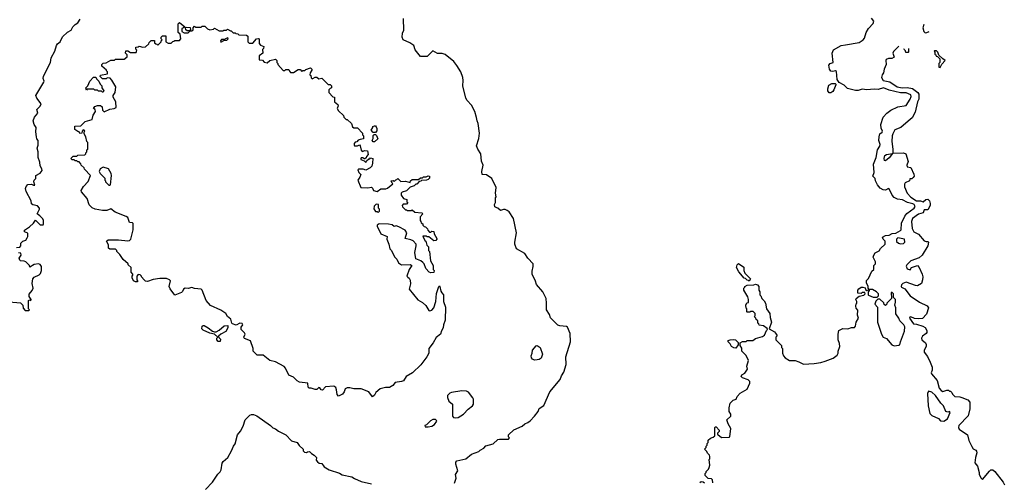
# Model space of a CAD drawing. Extents: x 1793424 to 1900092, y 321114 to 470632.
# Tile 185 of 256: x 1887257 to 1897717, y 404662 to 409580. Entities that reach past the tile are written whole.
import ezdxf

# ---------------------------------------------------------------- set-up
doc = ezdxf.new("R2010")
doc.units = 0

msp = doc.modelspace()

# ---------------------------------------------------------------- linework, layer by layer
at = {"layer": '0CON05XD'}
for points in [[(1887222, 407158), (1887258, 407162), (1887270, 407175), (1887270, 407205), (1887290, 407225), (1887323, 407237), (1887338, 407262), (1887343, 407275), (1887342, 407312), (1887308, 407325), (1887307, 407343), (1887362, 407378), (1887403, 407417), (1887425, 407450), (1887475, 407400), (1887505, 407400), (1887508, 407405), (1887509, 407445), (1887501, 407461), (1887470, 407495), (1887442, 407515), (1887469, 407565), (1887468, 407575), (1887445, 407601), (1887395, 407613), (1887384, 407624), (1887378, 407655), (1887326, 407755), (1887320, 407785), (1887324, 407806), (1887345, 407827), (1887383, 407833), (1887405, 407820), (1887418, 407822), (1887408, 407855), (1887412, 407875), (1887427, 407893), (1887428, 407925), (1887475, 407947), (1887494, 407975), (1887491, 407995), (1887474, 408025), (1887470, 408065), (1887453, 408115), (1887453, 408175), (1887444, 408215), (1887454, 408245), (1887454, 408295), (1887439, 408315), (1887434, 408335), (1887428, 408388), (1887431, 408435), (1887410, 408465), (1887400, 408505), (1887414, 408545), (1887450, 408585), (1887439, 408625), (1887475, 408659), (1887485, 408685), (1887439, 408745), (1887430, 408775), (1887515, 408917), (1887518, 408925), (1887507, 408955), (1887510, 408980), (1887585, 409125), (1887591, 409175), (1887629, 409245), (1887648, 409305), (1887657, 409323), (1887687, 409345), (1887712, 409398), (1887765, 409447), (1887805, 409468), (1887820, 409505), (1887845, 409530), (1887875, 409548), (1887898, 409585)], [(1891005, 405570), (1890965, 405623), (1890885, 405657), (1890806, 405654), (1890765, 405666), (1890735, 405667), (1890714, 405656), (1890703, 405625), (1890685, 405598), (1890645, 405578), (1890628, 405595), (1890624, 405645), (1890615, 405668), (1890595, 405684), (1890505, 405677), (1890475, 405642), (1890460, 405645), (1890446, 405666), (1890435, 405670), (1890415, 405650), (1890395, 405648), (1890355, 405663), (1890333, 405663), (1890323, 405673), (1890317, 405717), (1890228, 405728), (1890205, 405740), (1890165, 405780), (1890115, 405800), (1890082, 405875), (1890065, 405892), (1889975, 405942), (1889915, 405956), (1889845, 406012), (1889780, 406015), (1889738, 406055), (1889737, 406085), (1889707, 406165), (1889645, 406192), (1889638, 406205), (1889652, 406235), (1889645, 406252), (1889608, 406288), (1889608, 406312), (1889628, 406335), (1889619, 406349), (1889595, 406352), (1889557, 406333), (1889518, 406348), (1889510, 406355), (1889500, 406395), (1889466, 406425), (1889447, 406455), (1889393, 406493), (1889283, 406543), (1889238, 406595), (1889196, 406705), (1889185, 406714), (1889115, 406721), (1889085, 406732), (1889045, 406722), (1889015, 406727), (1888998, 406715), (1888988, 406692), (1888975, 406678), (1888905, 406650), (1888855, 406718), (1888846, 406745), (1888858, 406805), (1888850, 406815), (1888815, 406827), (1888745, 406829), (1888675, 406818), (1888614, 406796), (1888595, 406801), (1888578, 406815), (1888550, 406845), (1888550, 406855), (1888538, 406868), (1888515, 406870), (1888500, 406855), (1888500, 406815), (1888510, 406805), (1888508, 406792), (1888488, 406792), (1888465, 406802), (1888450, 406835), (1888450, 406855), (1888460, 406865), (1888460, 406875), (1888440, 406895), (1888440, 406945), (1888410, 406975), (1888410, 406985), (1888355, 407030), (1888320, 407085), (1888290, 407115), (1888290, 407125), (1888275, 407140), (1888215, 407140), (1888202, 407152), (1888200, 407185), (1888180, 407225), (1888195, 407238), (1888305, 407241), (1888405, 407229), (1888425, 407232), (1888436, 407245), (1888464, 407345), (1888462, 407412), (1888455, 407419), (1888424, 407425), (1888406, 407476), (1888389, 407489), (1888270, 407535), (1888225, 407570), (1888183, 407553), (1888135, 407550), (1888060, 407565), (1888025, 407580), (1887995, 407610), (1887975, 407680), (1887915, 407750), (1887910, 407765), (1887935, 407808), (1887985, 407858), (1888008, 407925), (1887945, 407990), (1887940, 408005), (1887910, 408035), (1887908, 408048), (1887888, 408068), (1887875, 408070), (1887865, 408080), (1887845, 408080), (1887835, 408090), (1887815, 408090), (1887800, 408105), (1887825, 408130), (1887865, 408130), (1887875, 408140), (1887948, 408142), (1887960, 408155), (1887960, 408165), (1887970, 408175), (1887970, 408195), (1887980, 408205), (1887980, 408275), (1887970, 408285), (1887960, 408335), (1887940, 408365), (1887940, 408385), (1887948, 408398), (1887932, 408408), (1887920, 408395), (1887918, 408372), (1887895, 408370), (1887888, 408388), (1887875, 408390), (1887842, 408412), (1887842, 408448), (1887905, 408450), (1887953, 408497), (1888025, 408520), (1888038, 408565), (1888063, 408605), (1888060, 408625), (1888042, 408635), (1888055, 408658), (1888085, 408667), (1888117, 408667), (1888132, 408655), (1888138, 408618), (1888155, 408602), (1888215, 408627), (1888260, 408635), (1888282, 408648), (1888277, 408707), (1888250, 408755), (1888250, 408775), (1888270, 408805), (1888277, 408867), (1888237, 408937), (1888218, 408958), (1888185, 408960), (1888175, 408950), (1888135, 408950), (1888110, 408975), (1888115, 408990), (1888190, 409005), (1888190, 409025), (1888180, 409035), (1888180, 409045), (1888130, 409085), (1888130, 409105), (1888143, 409117), (1888175, 409120), (1888225, 409150), (1888265, 409150), (1888275, 409160), (1888365, 409160), (1888400, 409185), (1888400, 409205), (1888380, 409225), (1888385, 409250), (1888405, 409250), (1888435, 409230), (1888495, 409230), (1888500, 409255), (1888490, 409265), (1888492, 409288), (1888515, 409290), (1888525, 409298), (1888565, 409288), (1888595, 409290), (1888628, 409322), (1888632, 409338), (1888655, 409360), (1888688, 409358), (1888690, 409335), (1888702, 409322), (1888715, 409320), (1888725, 409310), (1888760, 409345), (1888760, 409355), (1888770, 409365), (1888760, 409375), (1888760, 409395), (1888775, 409410), (1888808, 409408), (1888810, 409345), (1888835, 409330), (1888865, 409330), (1888882, 409348), (1888895, 409350), (1888905, 409360), (1888955, 409360), (1888970, 409375), (1888960, 409425), (1888940, 409445), (1888940, 409535), (1888955, 409550), (1889010, 409505), (1888998, 409492), (1888980, 409485), (1888980, 409455), (1889005, 409440), (1889045, 409440), (1889060, 409455), (1889060, 409460), (1889035, 409460), (1889022, 409472), (1889020, 409495), (1889025, 409500), (1889068, 409498), (1889070, 409475), (1889060, 409460), (1889085, 409460), (1889098, 409472), (1889100, 409495), (1889115, 409510), (1889125, 409500), (1889185, 409500), (1889195, 409510), (1889225, 409510), (1889252, 409482), (1889275, 409472), (1889315, 409480), (1889325, 409490), (1889375, 409460), (1889415, 409460), (1889425, 409470), (1889455, 409470), (1889465, 409478), (1889495, 409460), (1889505, 409460), (1889525, 409440), (1889545, 409440), (1889552, 409432), (1889575, 409430), (1889585, 409420), (1889667, 409417), (1889680, 409405), (1889680, 409345), (1889695, 409330), (1889735, 409330), (1889772, 409378), (1889795, 409380), (1889800, 409375), (1889800, 409325), (1889815, 409310), (1889850, 409295), (1889848, 409275), (1889838, 409262), (1889840, 409225), (1889800, 409195), (1889802, 409152), (1889835, 409150), (1889855, 409130), (1889885, 409120), (1889913, 409147), (1889975, 409160), (1889990, 409145), (1889990, 409125), (1890000, 409115), (1890000, 409105), (1890055, 409040), (1890075, 409040), (1890085, 409050), (1890115, 409050), (1890122, 409032), (1890135, 409020), (1890165, 409020), (1890215, 409050), (1890235, 409050), (1890255, 409030), (1890265, 409040), (1890285, 409040), (1890295, 409050), (1890347, 409067), (1890360, 409055), (1890360, 409045), (1890342, 409015), (1890340, 408995), (1890350, 408985), (1890352, 408962), (1890365, 408950), (1890370, 408955), (1890395, 408970), (1890415, 408970), (1890435, 408952), (1890467, 408957), (1890535, 408890), (1890555, 408890), (1890570, 408875), (1890570, 408855), (1890555, 408850), (1890540, 408835), (1890540, 408805), (1890585, 408760), (1890600, 408755), (1890602, 408705), (1890637, 408677), (1890640, 408665), (1890630, 408635), (1890645, 408610), (1890695, 408560), (1890700, 408545), (1890725, 408520), (1890735, 408520), (1890780, 408475), (1890792, 408442), (1890805, 408430), (1890845, 408430), (1890900, 408375), (1890900, 408355), (1890910, 408345), (1890908, 408312), (1890873, 408307), (1890852, 408298), (1890838, 408282), (1890822, 408278), (1890810, 408265), (1890810, 408245), (1890815, 408240), (1890845, 408240), (1890865, 408250), (1890875, 408240), (1890884, 408194), (1890895, 408180), (1890925, 408190), (1890950, 408185), (1890958, 408145), (1890940, 408125), (1890938, 408112), (1890925, 408100), (1890915, 408100), (1890905, 408110), (1890885, 408110), (1890880, 408105), (1890882, 408092), (1890918, 408078), (1890935, 408060), (1890942, 408078), (1890965, 408100), (1890975, 408100), (1890985, 408110), (1891010, 408105), (1891006, 408054), (1890997, 408023), (1890980, 408005), (1890935, 407980), (1890905, 407992), (1890855, 407990), (1890850, 407985), (1890860, 407955), (1890880, 407935), (1890870, 407905), (1890848, 407875), (1890880, 407795), (1890955, 407792), (1890995, 407800), (1891005, 407790), (1891014, 407764), (1891055, 407752), (1891095, 407783), (1891145, 407783), (1891165, 407790), (1891220, 407835), (1891212, 407842), (1891202, 407868), (1891225, 407870), (1891235, 407860), (1891252, 407878), (1891265, 407880), (1891275, 407890), (1891305, 407860), (1891355, 407862), (1891405, 407850), (1891410, 407865), (1891425, 407880), (1891495, 407880), (1891515, 407900), (1891535, 407900), (1891545, 407910), (1891575, 407910), (1891595, 407920), (1891610, 407915), (1891610, 407895), (1891595, 407880), (1891577, 407873)], [(1891877, 404653), (1891892, 404705), (1891888, 404745), (1891910, 404785), (1891890, 404855), (1891890, 404875), (1891901, 404889), (1891997, 404913), (1892055, 404962), (1892135, 404990), (1892150, 405005), (1892188, 405025), (1892209, 405051), (1892285, 405072), (1892335, 405118), (1892355, 405122), (1892448, 405122), (1892460, 405135), (1892450, 405145), (1892450, 405165), (1892505, 405218), (1892595, 405258), (1892622, 405285), (1892655, 405297), (1892680, 405315), (1892727, 405365), (1892764, 405416), (1892777, 405445), (1892825, 405477), (1892889, 405625), (1892999, 405755), (1893014, 405795), (1893039, 405831), (1893061, 405915), (1893060, 405995), (1893109, 406155), (1893106, 406245), (1893075, 406310), (1893065, 406319), (1892995, 406324), (1892975, 406331), (1892895, 406412), (1892886, 406445), (1892853, 406495), (1892854, 406565), (1892848, 406615), (1892816, 406685), (1892746, 406765), (1892735, 406800), (1892702, 406875), (1892700, 406905), (1892713, 406955), (1892711, 406985), (1892654, 407044), (1892623, 407095), (1892533, 407145), (1892516, 407195), (1892516, 407215), (1892534, 407315), (1892504, 407465), (1892455, 407537), (1892435, 407553), (1892415, 407562), (1892395, 407562), (1892365, 407550), (1892337, 407577), (1892325, 407578), (1892305, 407590), (1892302, 407615), (1892312, 407635), (1892312, 407685), (1892318, 407695), (1892311, 407735), (1892318, 407795), (1892273, 407893), (1892215, 407930), (1892170, 407935), (1892168, 407965), (1892182, 408035), (1892163, 408075), (1892154, 408154), (1892123, 408203), (1892110, 408240), (1892135, 408318), (1892142, 408375), (1892128, 408475), (1892116, 408505), (1892111, 408539), (1892093, 408605), (1892055, 408671), (1892011, 408721), (1891998, 408745), (1891963, 408875), (1891969, 408935), (1891966, 408965), (1891943, 409025), (1891902, 409092), (1891868, 409135), (1891775, 409209), (1891745, 409220), (1891695, 409222), (1891645, 409248), (1891585, 409190), (1891515, 409190), (1891459, 409259), (1891444, 409305), (1891403, 409333), (1891332, 409365), (1891320, 409395), (1891323, 409435), (1891337, 409467), (1891334, 409594)], [(1894793, 405413), (1894793, 405453), (1894806, 405504), (1894836, 405534), (1894868, 405545), (1894878, 405575), (1894911, 405609), (1894985, 405652), (1895012, 405715), (1895012, 405732), (1894995, 405750), (1894935, 405773), (1894922, 405785), (1894928, 405805), (1894959, 405821), (1894988, 405865), (1894982, 405895), (1895000, 405955), (1894975, 406010), (1894930, 406055), (1894927, 406087), (1894910, 406115), (1894910, 406145), (1894935, 406160), (1894975, 406160), (1894985, 406170), (1895045, 406170), (1895075, 406190), (1895147, 406213), (1895168, 406225), (1895190, 406275), (1895200, 406285), (1895198, 406298), (1895157, 406327), (1895112, 406332), (1895110, 406345), (1895100, 406355), (1895098, 406378), (1895082, 406392), (1895078, 406408), (1895062, 406422), (1895070, 406435), (1895070, 406455), (1895048, 406478), (1895023, 406477), (1895015, 406470), (1894985, 406470), (1894980, 406475), (1894980, 406505), (1894973, 406513), (1894970, 406545), (1894982, 406568), (1895000, 406575), (1895000, 406605), (1894992, 406632), (1894950, 406705), (1894950, 406725), (1894960, 406735), (1894960, 406745), (1894985, 406758), (1895055, 406760), (1895075, 406768), (1895095, 406760), (1895110, 406745), (1895110, 406705), (1895120, 406685), (1895120, 406655), (1895130, 406645), (1895140, 406615), (1895165, 406590), (1895178, 406565), (1895192, 406505), (1895227, 406455), (1895230, 406415), (1895243, 406365), (1895220, 406295), (1895275, 406262), (1895287, 406247), (1895300, 406225), (1895300, 406215), (1895290, 406205), (1895290, 406175), (1895350, 406115), (1895350, 406095), (1895360, 406085), (1895360, 406035), (1895370, 406005), (1895390, 405985), (1895435, 405958), (1895495, 405956), (1895535, 405943), (1895585, 405916), (1895695, 405924), (1895766, 405934), (1895812, 405948), (1895898, 405982), (1895940, 406015), (1895952, 406035), (1895952, 406055), (1895968, 406105), (1895967, 406137), (1895950, 406175), (1895950, 406235), (1895960, 406275), (1896003, 406297), (1896055, 406292), (1896095, 406308), (1896125, 406308), (1896135, 406320), (1896142, 406365), (1896167, 406405), (1896157, 406437), (1896162, 406492), (1896143, 406513), (1896140, 406535), (1896142, 406558), (1896150, 406565), (1896150, 406585), (1896140, 406605), (1896143, 406617), (1896175, 406640), (1896225, 406650), (1896240, 406665), (1896235, 406680), (1896205, 406680), (1896195, 406670), (1896162, 406672), (1896162, 406705), (1896171, 406719), (1896195, 406738), (1896215, 406738), (1896238, 406728), (1896242, 406712), (1896255, 406700), (1896280, 406710), (1896270, 406725), (1896270, 406745), (1896253, 406783), (1896253, 406807), (1896275, 406830), (1896310, 406905), (1896330, 406925), (1896332, 406965), (1896350, 406985), (1896350, 407005), (1896322, 407055), (1896330, 407075), (1896345, 407100), (1896386, 407124), (1896401, 407149), (1896450, 407195), (1896450, 407225), (1896430, 407245), (1896422, 407268), (1896453, 407287), (1896495, 407290), (1896525, 407308), (1896565, 407310), (1896615, 407338), (1896622, 407345), (1896626, 407415), (1896660, 407490), (1896682, 407518), (1896758, 407575), (1896770, 407595), (1896758, 407615), (1896744, 407624), (1896688, 407638), (1896635, 407666), (1896582, 407672), (1896548, 407688), (1896524, 407715), (1896495, 407782), (1896485, 407787), (1896455, 407768), (1896431, 407771), (1896398, 407788), (1896370, 407825), (1896350, 407865), (1896345, 407890), (1896320, 407915), (1896334, 407955), (1896328, 408045), (1896354, 408115), (1896369, 408195), (1896394, 408235), (1896397, 408253), (1896384, 408295), (1896386, 408335), (1896396, 408365), (1896420, 408385), (1896423, 408395), (1896407, 408427), (1896404, 408465), (1896428, 408545), (1896467, 408585), (1896511, 408619), (1896585, 408654), (1896673, 408667), (1896718, 408735), (1896728, 408765), (1896725, 408781), (1896675, 408804), (1896615, 408803), (1896495, 408831), (1896435, 408855), (1896375, 408837), (1896333, 408843), (1896255, 408835), (1896205, 408841), (1896163, 408827), (1896135, 408827), (1896050, 408850), (1896015, 408884), (1895961, 408911), (1895940, 408945), (1895935, 409030), (1895925, 409036), (1895895, 409029), (1895875, 409031), (1895859, 409055), (1895853, 409097), (1895865, 409115), (1895900, 409125), (1895889, 409225), (1895902, 409258), (1895985, 409304), (1896028, 409312), (1896175, 409338), (1896216, 409365), (1896230, 409385), (1896248, 409445), (1896274, 409486), (1896325, 409540), (1896330, 409565), (1896306, 409595)], [(1896861, 409530), (1896852, 409495), (1896860, 409455), (1896875, 409440), (1896895, 409442), (1896919, 409453)], [(1889395, 409340), (1889425, 409360), (1889458, 409362), (1889470, 409375), (1889468, 409388), (1889442, 409378), (1889435, 409370), (1889402, 409368), (1889390, 409355), (1889395, 409340)], [(1896597, 409300), (1896595, 409300), (1896538, 409242), (1896532, 409225), (1896548, 409182), (1896522, 409168), (1896485, 409168), (1896462, 409158), (1896458, 409145), (1896463, 409105), (1896440, 409055), (1896432, 409015), (1896418, 408992), (1896412, 408965), (1896430, 408935), (1896499, 408919), (1896577, 408865), (1896630, 408855), (1896685, 408860), (1896740, 408850), (1896797, 408805), (1896808, 408788), (1896810, 408735), (1896793, 408705), (1896769, 408595), (1896737, 408535), (1896695, 408500), (1896618, 408432), (1896555, 408410), (1896531, 408365), (1896524, 408345), (1896522, 408285), (1896533, 408205), (1896532, 408162), (1896645, 408164), (1896672, 408155), (1896696, 408074), (1896682, 408035), (1896684, 408015), (1896725, 408010), (1896756, 407936), (1896758, 407915), (1896749, 407901), (1896735, 407888), (1896713, 407887), (1896708, 407865), (1896665, 407844), (1896655, 407832), (1896655, 407802), (1896684, 407735), (1896725, 407694), (1896785, 407654), (1896825, 407655), (1896855, 407644), (1896882, 407669), (1896905, 407671), (1896921, 407655), (1896930, 407625), (1896928, 407605), (1896905, 407560), (1896865, 407557), (1896853, 407527), (1896805, 407514), (1896743, 407465), (1896731, 407435), (1896739, 407359), (1896754, 407325), (1896805, 407299), (1896865, 407230), (1896885, 407221), (1896905, 407222), (1896913, 407213), (1896906, 407174), (1896844, 407075), (1896812, 407048), (1896725, 407016), (1896682, 406975), (1896675, 406960), (1896685, 406932), (1896715, 406922), (1896730, 406945), (1896795, 406968), (1896812, 406945), (1896844, 406874), (1896850, 406845), (1896846, 406814), (1896836, 406774), (1896795, 406752), (1896773, 406753), (1896675, 406790), (1896640, 406775), (1896625, 406760), (1896620, 406745), (1896623, 406735), (1896660, 406720), (1896715, 406644), (1896815, 406577), (1896898, 406538), (1896910, 406515), (1896890, 406450), (1896846, 406404), (1896805, 406398), (1896764, 406404), (1896725, 406420), (1896714, 406416), (1896710, 406405), (1896751, 406345), (1896785, 406342), (1896851, 406321), (1896876, 406306), (1896892, 406275), (1896893, 406255), (1896887, 406245), (1896848, 406215), (1896838, 406195), (1896841, 406175), (1896878, 406145), (1896886, 406126), (1896886, 406104), (1896864, 406065), (1896866, 406045), (1896900, 406000), (1896930, 405940), (1896950, 405885), (1896952, 405855), (1896939, 405825), (1896942, 405815), (1897004, 405744), (1897025, 405663), (1897045, 405638), (1897065, 405628), (1897105, 405640), (1897125, 405640), (1897135, 405630), (1897145, 405630), (1897160, 405615), (1897165, 405600), (1897192, 405575), (1897245, 405571), (1897265, 405564), (1897328, 405538), (1897350, 405515), (1897352, 405442), (1897333, 405367), (1897235, 405266), (1897229, 405245), (1897238, 405228), (1897326, 405165), (1897341, 405105), (1897372, 405042), (1897385, 405019), (1897414, 405004), (1897422, 404992), (1897426, 404974), (1897409, 404925), (1897405, 404870), (1897432, 404832), (1897450, 404765), (1897450, 404745), (1897472, 404705), (1897485, 404690), (1897559, 404781), (1897575, 404793), (1897595, 404793), (1897617, 404775), (1897704, 404664), (1897717, 404635)], [(1896700, 409272), (1896700, 409235), (1896695, 409230), (1896672, 409232), (1896668, 409248), (1896652, 409262), (1896650, 409271)], [(1897035, 409070), (1897052, 409108), (1897090, 409145), (1897062, 409162), (1897022, 409202), (1897010, 409235), (1896998, 409248), (1896975, 409250), (1896970, 409245), (1896980, 409235), (1896980, 409215), (1896990, 409205), (1896992, 409192), (1897008, 409188), (1897030, 409165), (1897030, 409125), (1897020, 409115), (1897020, 409075), (1897035, 409070)], [(1888145, 408810), (1888135, 408810), (1888125, 408820), (1888095, 408820), (1888085, 408830), (1888055, 408830), (1888045, 408840), (1887975, 408840), (1887965, 408830), (1887960, 408855), (1887980, 408875), (1888002, 408928), (1888042, 408968), (1888065, 408970), (1888072, 408952), (1888098, 408928), (1888110, 408895), (1888130, 408875), (1888130, 408855), (1888150, 408825), (1888145, 408810)], [(1895875, 408802), (1895855, 408804), (1895842, 408825), (1895841, 408845), (1895853, 408885), (1895885, 408901), (1895920, 408900), (1895928, 408895), (1895927, 408887), (1895906, 408834), (1895894, 408815), (1895875, 408802)], [(1891035, 408380), (1891012, 408382), (1890992, 408405), (1891010, 408435), (1891010, 408445), (1891025, 408450), (1891035, 408450), (1891045, 408440), (1891052, 408422), (1891052, 408398), (1891035, 408380)], [(1891012, 408282), (1891002, 408295), (1891012, 408318), (1891013, 408347), (1891022, 408358), (1891035, 408360), (1891047, 408347), (1891060, 408315), (1891025, 408282), (1891012, 408282)], [(1896455, 408081), (1896445, 408083), (1896439, 408105), (1896448, 408135), (1896465, 408145), (1896528, 408158), (1896495, 408112), (1896455, 408081)], [(1888215, 407820), (1888220, 407825), (1888232, 407925), (1888228, 407945), (1888200, 407995), (1888145, 408012), (1888112, 407995), (1888102, 407965), (1888110, 407945), (1888160, 407895), (1888160, 407875), (1888170, 407865), (1888170, 407855), (1888205, 407820), (1888215, 407820)], [(1891577, 407873), (1891525, 407870), (1891518, 407862), (1891502, 407858), (1891475, 407830), (1891465, 407830), (1891447, 407813), (1891405, 407800), (1891365, 407760), (1891320, 407745), (1891310, 407735), (1891310, 407715), (1891335, 407680), (1891368, 407668), (1891370, 407645), (1891380, 407635), (1891365, 407620), (1891332, 407618), (1891320, 407605), (1891322, 407592), (1891355, 407560), (1891365, 407560), (1891375, 407550), (1891415, 407550), (1891425, 407560), (1891453, 407533), (1891528, 407528), (1891540, 407515), (1891510, 407485), (1891510, 407445), (1891520, 407435), (1891522, 407422), (1891538, 407408), (1891540, 407395), (1891552, 407382), (1891568, 407378), (1891588, 407358), (1891592, 407342), (1891612, 407322), (1891625, 407320), (1891635, 407330), (1891658, 407328), (1891660, 407305), (1891690, 407255), (1891690, 407245), (1891678, 407232), (1891655, 407230), (1891605, 407270), (1891585, 407270), (1891575, 407280), (1891540, 407280), (1891562, 407232), (1891570, 407225), (1891582, 407182), (1891600, 407165), (1891600, 407125), (1891610, 407115), (1891620, 407015), (1891650, 406965), (1891650, 406925), (1891660, 406915), (1891656, 406894), (1891625, 406887), (1891608, 406895), (1891573, 406935), (1891552, 406985), (1891540, 407000), (1891518, 407018), (1891466, 407036), (1891456, 407105), (1891470, 407175), (1891468, 407195), (1891438, 407228), (1891411, 407241), (1891353, 407255), (1891371, 407315), (1891352, 407342), (1891285, 407378), (1891255, 407388), (1891235, 407380), (1891215, 407398), (1891175, 407407), (1891075, 407410), (1891054, 407396), (1891053, 407385), (1891092, 407305), (1891160, 407275), (1891158, 407245), (1891180, 407195), (1891189, 407145), (1891206, 407125), (1891239, 407059), (1891262, 407035), (1891282, 406995), (1891314, 406974), (1891405, 406976), (1891422, 406965), (1891396, 406925), (1891371, 406855), (1891381, 406841), (1891395, 406833), (1891405, 406810), (1891407, 406773), (1891396, 406715), (1891485, 406602), (1891537, 406575), (1891570, 406540), (1891605, 406488), (1891615, 406483), (1891635, 406491), (1891657, 406515), (1891677, 406585), (1891685, 406670), (1891710, 406745), (1891715, 406750), (1891720, 406745), (1891730, 406695), (1891740, 406675), (1891760, 406655), (1891760, 406585), (1891782, 406525), (1891777, 406387), (1891758, 406335), (1891756, 406304), (1891738, 406272), (1891728, 406235), (1891680, 406200), (1891648, 406145), (1891604, 406086), (1891602, 406035), (1891582, 405995), (1891519, 405911), (1891430, 405825), (1891363, 405787), (1891335, 405742), (1891314, 405734), (1891246, 405724), (1891220, 405690), (1891185, 405670), (1891142, 405668), (1891086, 405654), (1891040, 405615), (1891025, 405588), (1891005, 405570)], [(1891065, 407530), (1891080, 407545), (1891080, 407565), (1891070, 407575), (1891070, 407615), (1891045, 407620), (1891023, 407597), (1891018, 407568), (1891035, 407540), (1891055, 407540), (1891065, 407530)], [(1896615, 407198), (1896645, 407202), (1896660, 407215), (1896658, 407248), (1896585, 407260), (1896570, 407245), (1896572, 407222), (1896593, 407203), (1896615, 407198)], [(1887145, 406580), (1887265, 406570), (1887290, 406545), (1887292, 406512), (1887315, 406490), (1887355, 406490), (1887360, 406495), (1887350, 406505), (1887350, 406595), (1887365, 406600), (1887375, 406590), (1887380, 406605), (1887358, 406638), (1887357, 406663), (1887389, 406701), (1887399, 406725), (1887390, 406775), (1887397, 406825), (1887409, 406841), (1887465, 406867), (1887479, 406881), (1887489, 406915), (1887489, 406955), (1887475, 406976), (1887455, 406983), (1887411, 406979), (1887365, 406950), (1887360, 406965), (1887322, 407005), (1887305, 407013), (1887265, 407018), (1887258, 407025), (1887253, 407043), (1887272, 407078), (1887268, 407098), (1887245, 407102)], [(1895005, 406800), (1894998, 406808), (1894985, 406810), (1894968, 406828), (1894952, 406832), (1894895, 406900), (1894872, 406945), (1894880, 406975), (1894892, 406988), (1894948, 406948), (1894950, 406915), (1894960, 406885), (1895020, 406825), (1895005, 406800)], [(1896365, 406630), (1896380, 406645), (1896380, 406665), (1896360, 406685), (1896315, 406712), (1896280, 406710), (1896280, 406695), (1896270, 406685), (1896270, 406655), (1896275, 406650), (1896325, 406630), (1896365, 406630)], [(1896545, 406112), (1896595, 406118), (1896608, 406125), (1896614, 406156), (1896655, 406270), (1896660, 406315), (1896651, 406335), (1896608, 406378), (1896597, 406405), (1896563, 406453), (1896563, 406515), (1896552, 406545), (1896562, 406578), (1896560, 406605), (1896540, 406625), (1896540, 406665), (1896525, 406680), (1896515, 406680), (1896520, 406615), (1896470, 406565), (1896470, 406555), (1896455, 406540), (1896442, 406552), (1896438, 406568), (1896395, 406610), (1896372, 406608), (1896352, 406588), (1896340, 406555), (1896370, 406525), (1896370, 406365), (1896412, 406235), (1896430, 406205), (1896465, 406192), (1896522, 406125), (1896545, 406112)], [(1889385, 406160), (1889365, 406160), (1889350, 406175), (1889350, 406195), (1889360, 406205), (1889328, 406238), (1889275, 406248), (1889205, 406280), (1889193, 406293), (1889195, 406320), (1889205, 406330), (1889215, 406330), (1889260, 406305), (1889305, 406270), (1889325, 406260), (1889345, 406260), (1889375, 406278), (1889430, 406325), (1889468, 406328), (1889468, 406305), (1889446, 406264), (1889393, 406237), (1889370, 406215), (1889372, 406202), (1889390, 406185), (1889385, 406160)], [(1894865, 406088), (1894845, 406090), (1894818, 406105), (1894803, 406135), (1894782, 406155), (1894782, 406168), (1894805, 406178), (1894845, 406180), (1894860, 406175), (1894888, 406148), (1894890, 406125), (1894865, 406088)], [(1892725, 405962), (1892705, 405970), (1892694, 405985), (1892690, 406005), (1892702, 406035), (1892706, 406065), (1892745, 406112), (1892755, 406117), (1892786, 406095), (1892811, 406025), (1892795, 405980), (1892775, 405966), (1892755, 405964), (1892725, 405962)], [(1891885, 405347), (1891915, 405352), (1891973, 405385), (1892020, 405440), (1892066, 405474), (1892076, 405494), (1892077, 405545), (1892071, 405561), (1892025, 405619), (1892002, 405632), (1891955, 405634), (1891844, 405616), (1891825, 405608), (1891802, 405585), (1891800, 405565), (1891816, 405526), (1891853, 405493), (1891854, 405364), (1891865, 405352), (1891885, 405347)], [(1897075, 405312), (1897114, 405335), (1897143, 405405), (1897135, 405413), (1897115, 405409), (1897095, 405413), (1897071, 405475), (1897042, 405502), (1896986, 405585), (1896945, 405619), (1896911, 405629), (1896902, 405605), (1896908, 405475), (1896925, 405395), (1896945, 405372), (1897019, 405339), (1897040, 405315), (1897075, 405312)], [(1889232, 404585), (1889305, 404662), (1889362, 404748), (1889386, 404774), (1889396, 404794), (1889408, 404865), (1889417, 404883), (1889468, 404925), (1889508, 404995), (1889528, 405045), (1889545, 405070), (1889570, 405165), (1889602, 405205), (1889631, 405259), (1889653, 405327), (1889700, 405375), (1889718, 405382), (1889742, 405382), (1889775, 405367), (1889922, 405265), (1889945, 405242), (1889975, 405232), (1890006, 405206), (1890085, 405167), (1890145, 405102), (1890206, 405086), (1890224, 405054), (1890270, 405015), (1890270, 404995), (1890282, 404982), (1890305, 404980), (1890313, 404987), (1890335, 404988), (1890357, 404967), (1890385, 404952), (1890410, 404925), (1890408, 404898), (1890421, 404881), (1890440, 404865), (1890465, 404860), (1890490, 404825), (1890545, 404793), (1890655, 404758), (1890681, 404741), (1890785, 404721), (1890815, 404701), (1890885, 404671), (1890995, 404644)], [(1891565, 405250), (1891595, 405252), (1891635, 405260), (1891662, 405275), (1891687, 405313), (1891685, 405320), (1891675, 405328), (1891645, 405328), (1891622, 405315), (1891578, 405272), (1891560, 405265), (1891565, 405250)], [(1894620, 404655), (1894618, 404688), (1894605, 404700), (1894572, 404702), (1894540, 404735), (1894540, 404755), (1894550, 404765), (1894550, 404775), (1894575, 404800), (1894582, 404818), (1894588, 404845), (1894580, 404905), (1894587, 404913), (1894590, 404935), (1894585, 404950), (1894562, 404972), (1894558, 404988), (1894530, 405015), (1894548, 405032), (1894550, 405045), (1894560, 405055), (1894560, 405075), (1894570, 405085), (1894572, 405108), (1894595, 405130), (1894625, 405140), (1894640, 405155), (1894640, 405245), (1894645, 405250), (1894655, 405250), (1894687, 405217), (1894687, 405203), (1894670, 405185), (1894670, 405175), (1894697, 405147), (1894715, 405138), (1894795, 405140), (1894800, 405145), (1894810, 405235), (1894783, 405285), (1894770, 405325), (1894810, 405365), (1894810, 405385), (1894793, 405413)], [(1894482, 404658), (1894495, 404670), (1894518, 404668), (1894530, 404655)]]:
    msp.add_lwpolyline(points, dxfattribs=at)

doc.saveas('drawing.dxf')
